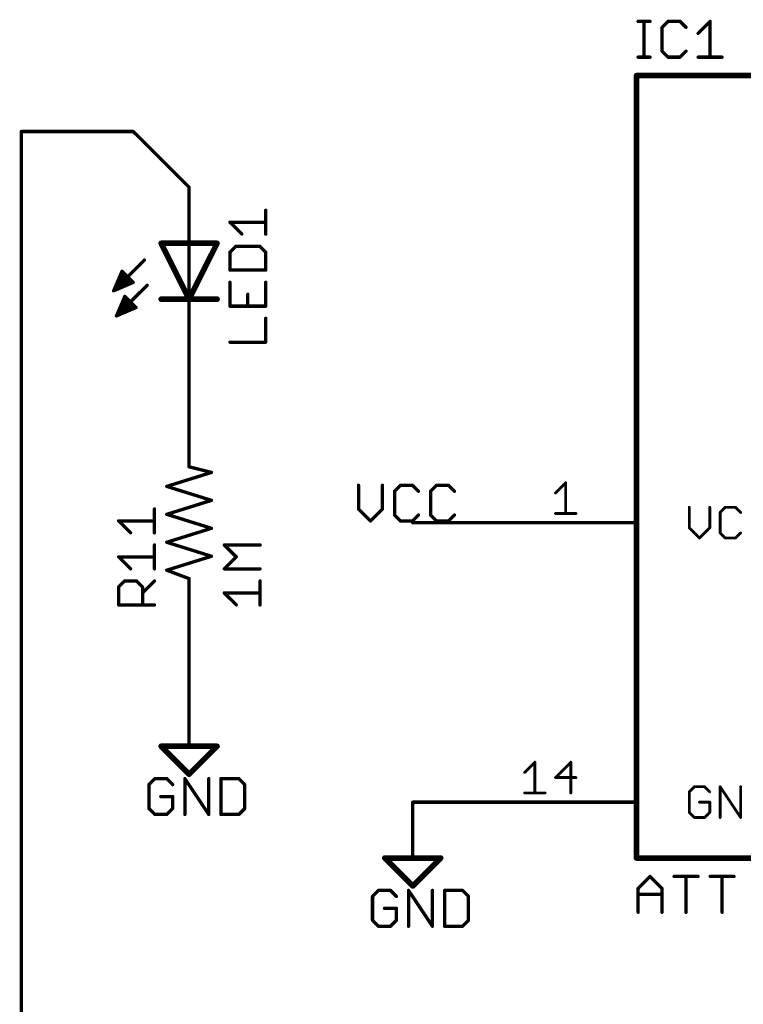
# Model space of a CAD drawing. Extents: x -3 to 170, y -3 to 86.
# Tile 4 of 27: x -3 to 30, y 42 to 86. Entities that reach past the tile are written whole.
import ezdxf

# ---------------------------------------------------------------- set-up
doc = ezdxf.new("R2010")
doc.units = 0
for name, color, linetype in [('91', 94, 'CONTINUOUS'), ('94', 14, 'CONTINUOUS'), ('95', 251, 'CONTINUOUS'), ('96', 251, 'CONTINUOUS')]:
    doc.layers.add(name, color=color, linetype=linetype)

msp = doc.modelspace()

# ---------------------------------------------------------------- linework, layer by layer
at = {"layer": '91', "const_width": 0.1524}
for points in [[(2.54, 81.28), (-2.54, 81.28)], [(-2.54, 81.28), (-2.54, 40.64)], [(5.08, 78.74), (2.54, 81.28)], [(5.08, 68.58), (5.08, 71.12)], [(20.32, 63.5), (15.24, 63.5)], [(5.08, 58.42), (5.08, 55.88)], [(20.32, 50.8), (15.24, 50.8)]]:
    msp.add_lwpolyline(points, dxfattribs=at)
at = {"layer": '91', "const_width": 0.0762}
for points in [[(-2.54, 81.3181, 1), (-2.54, 81.2419)], [(-2.5019, 81.28, 1), (-2.5781, 81.28)], [(2.5669, 81.3069, 1), (2.5131, 81.2531)], [(2.54, 81.2419, 1), (2.54, 81.3181)], [(5.0531, 78.7131, 1), (5.1069, 78.7669)], [(5.1181, 71.12, 1), (5.0419, 71.12)], [(5.0419, 68.58, 1), (5.1181, 68.58)], [(15.24, 63.5381, 1), (15.24, 63.4619)], [(20.32, 63.4619, 1), (20.32, 63.5381)], [(5.1181, 58.42, 1), (5.0419, 58.42)], [(5.0419, 55.88, 1), (5.1181, 55.88)], [(15.24, 50.8381, 1), (15.24, 50.7619)], [(20.32, 50.7619, 1), (20.32, 50.8381)]]:
    msp.add_lwpolyline(points, format="xyb", dxfattribs=at)
at = {"layer": '94'}
for points, const_width in [([(25.4, 83.82), (73.66, 83.82)], 0.254), ([(25.4, 48.26), (25.4, 83.82)], 0.254), ([(5.08, 78.74), (5.08, 76.2)], 0.1524), ([(5.08, 73.66), (3.81, 76.2)], 0.254), ([(5.08, 76.2), (3.81, 76.2)], 0.254), ([(6.35, 76.2), (5.08, 73.66)], 0.254), ([(6.35, 76.2), (5.08, 76.2)], 0.254), ([(5.08, 76.2), (5.08, 73.66)], 0.1524), ([(3.048, 75.438), (1.651, 74.041)], 0.1524), ([(1.651, 74.041), (2.032, 74.93)], 0.1524), ([(1.9231, 74.676), (2.286, 74.676)], 0.1524), ([(1.9885, 74.8284), (2.1336, 74.8284)], 0.1524), ([(2.032, 74.93), (2.54, 74.422)], 0.1524), ([(2.54, 74.422), (1.651, 74.041)], 0.1524), ([(1.7272, 74.2188), (2.0659, 74.2188)], 0.1524), ([(3.175, 74.295), (1.778, 72.898)], 0.1524), ([(1.7925, 74.3712), (2.4215, 74.3712)], 0.1524), ([(1.8578, 74.5236), (2.4384, 74.5236)], 0.1524), ([(1.6619, 74.0664), (1.7103, 74.0664)], 0.1524), ([(1.778, 72.898), (2.159, 73.787)], 0.1524), ([(2.1481, 73.7616), (2.1844, 73.7616)], 0.1524), ([(2.159, 73.787), (2.667, 73.279)], 0.1524), ([(2.0175, 73.4568), (2.4892, 73.4568)], 0.1524), ([(2.0828, 73.6092), (2.3368, 73.6092)], 0.1524), ([(5.08, 73.66), (3.81, 73.66)], 0.254), ([(6.35, 73.66), (5.08, 73.66)], 0.254), ([(5.08, 71.12), (5.08, 73.66)], 0.1524), ([(2.667, 73.279), (1.778, 72.898)], 0.1524), ([(1.8215, 72.9996), (2.0151, 72.9996)], 0.1524), ([(1.8869, 73.152), (2.3707, 73.152)], 0.1524), ([(1.9522, 73.3044), (2.6416, 73.3044)], 0.1524), ([(5.08, 68.58), (5.08, 66.04)], 0.1524), ([(4.064, 65.151), (6.096, 65.786)], 0.1524), ([(6.096, 65.786), (5.08, 66.04)], 0.1524), ([(6.096, 64.516), (4.064, 65.151)], 0.1524), ([(4.064, 63.881), (6.096, 64.516)], 0.1524), ([(6.096, 63.246), (4.064, 63.881)], 0.1524), ([(20.32, 63.5), (25.4, 63.5)], 0.1524), ([(4.064, 62.611), (6.096, 63.246)], 0.1524), ([(6.096, 61.976), (4.064, 62.611)], 0.1524), ([(4.064, 61.341), (6.096, 61.976)], 0.1524), ([(5.08, 60.96), (4.064, 61.341)], 0.1524), ([(5.08, 58.42), (5.08, 60.96)], 0.1524), ([(5.08, 55.88), (5.08, 53.34)], 0.1524), ([(3.81, 53.34), (6.35, 53.34)], 0.254), ([(5.08, 52.07), (3.81, 53.34)], 0.254), ([(6.35, 53.34), (5.08, 52.07)], 0.254), ([(15.24, 50.8), (15.24, 48.26)], 0.1524), ([(20.32, 50.8), (25.4, 50.8)], 0.1524), ([(13.97, 48.26), (16.51, 48.26)], 0.254), ([(15.24, 46.99), (13.97, 48.26)], 0.254), ([(16.51, 48.26), (15.24, 46.99)], 0.254), ([(73.66, 48.26), (25.4, 48.26)], 0.254)]:
    msp.add_lwpolyline(points, dxfattribs=dict(at, const_width=const_width))
for points, const_width in [([(25.4, 83.8835, 1), (25.4, 83.7565)], 0.127), ([(25.4635, 83.82, 1), (25.3365, 83.82)], 0.127), ([(5.1181, 78.74, 1), (5.0419, 78.74)], 0.0762), ([(3.8668, 76.2284, 1), (3.7532, 76.1716)], 0.127), ([(3.81, 76.2635, 1), (3.81, 76.1365)], 0.127), ([(5.08, 76.2635, 1), (5.08, 76.1365)], 0.127), ([(5.1181, 76.2, 1), (5.0419, 76.2)], 0.0762), ([(5.0419, 76.2, 1), (5.1181, 76.2)], 0.0762), ([(5.08, 76.1365, 1), (5.08, 76.2635)], 0.127), ([(6.4068, 76.1716, 1), (6.2932, 76.2284)], 0.127), ([(6.35, 76.1365, 1), (6.35, 76.2635)], 0.127), ([(3.0749, 75.4111, 1), (3.0211, 75.4649)], 0.0762), ([(1.9231, 74.7141, 1), (1.9231, 74.6379)], 0.0762), ([(1.9885, 74.8665, 1), (1.9885, 74.7903)], 0.0762), ([(2.0589, 74.9569, 1), (2.0051, 74.9031)], 0.0762), ([(2.067, 74.915, 1), (1.997, 74.945)], 0.0762), ([(2.1336, 74.7903, 1), (2.1336, 74.8665)], 0.0762), ([(2.286, 74.6379, 1), (2.286, 74.7141)], 0.0762), ([(1.7272, 74.2569, 1), (1.7272, 74.1807)], 0.0762), ([(1.7925, 74.4093, 1), (1.7925, 74.3331)], 0.0762), ([(1.8578, 74.5617, 1), (1.8578, 74.4855)], 0.0762), ([(2.0659, 74.1807, 1), (2.0659, 74.2569)], 0.0762), ([(2.4215, 74.3331, 1), (2.4215, 74.4093)], 0.0762), ([(2.4384, 74.4855, 1), (2.4384, 74.5617)], 0.0762), ([(2.5131, 74.3951, 1), (2.5669, 74.4489)], 0.0762), ([(2.555, 74.387, 1), (2.525, 74.457)], 0.0762), ([(3.2019, 74.2681, 1), (3.1481, 74.3219)], 0.0762), ([(1.636, 74.076, 1), (1.666, 74.006)], 0.0762), ([(1.616, 74.056, 1), (1.686, 74.026)], 0.0762), ([(1.6241, 74.0679, 1), (1.6779, 74.0141)], 0.0762), ([(1.6619, 74.1045, 1), (1.6619, 74.0283)], 0.0762), ([(1.7103, 74.0283, 1), (1.7103, 74.1045)], 0.0762), ([(2.1481, 73.7997, 1), (2.1481, 73.7235)], 0.0762), ([(2.1859, 73.8139, 1), (2.1321, 73.7601)], 0.0762), ([(2.194, 73.772, 1), (2.124, 73.802)], 0.0762), ([(2.1844, 73.7235, 1), (2.1844, 73.7997)], 0.0762), ([(2.0175, 73.4949, 1), (2.0175, 73.4187)], 0.0762), ([(2.0828, 73.6473, 1), (2.0828, 73.5711)], 0.0762), ([(2.3368, 73.5711, 1), (2.3368, 73.6473)], 0.0762), ([(2.4892, 73.4187, 1), (2.4892, 73.4949)], 0.0762), ([(3.81, 73.7235, 1), (3.81, 73.5965)], 0.127), ([(5.08, 73.7235, 1), (5.08, 73.5965)], 0.127), ([(5.0232, 73.6884, 1), (5.1368, 73.6316)], 0.127), ([(5.0232, 73.6316, 1), (5.1368, 73.6884)], 0.127), ([(5.1181, 73.66, 1), (5.0419, 73.66)], 0.0762), ([(5.0419, 73.66, 1), (5.1181, 73.66)], 0.0762), ([(5.08, 73.5965, 1), (5.08, 73.7235)], 0.127), ([(6.35, 73.5965, 1), (6.35, 73.7235)], 0.127), ([(1.763, 72.933, 1), (1.793, 72.863)], 0.0762), ([(1.743, 72.913, 1), (1.813, 72.883)], 0.0762), ([(1.7511, 72.9249, 1), (1.8049, 72.8711)], 0.0762), ([(1.8215, 73.0377, 1), (1.8215, 72.9615)], 0.0762), ([(1.8869, 73.1901, 1), (1.8869, 73.1139)], 0.0762), ([(1.9522, 73.3425, 1), (1.9522, 73.2663)], 0.0762), ([(2.0151, 72.9615, 1), (2.0151, 73.0377)], 0.0762), ([(2.3707, 73.1139, 1), (2.3707, 73.1901)], 0.0762), ([(2.6401, 73.2521, 1), (2.6939, 73.3059)], 0.0762), ([(2.6416, 73.2663, 1), (2.6416, 73.3425)], 0.0762), ([(2.682, 73.244, 1), (2.652, 73.314)], 0.0762), ([(5.0419, 71.12, 1), (5.1181, 71.12)], 0.0762), ([(5.1181, 68.58, 1), (5.0419, 68.58)], 0.0762), ([(5.0892, 66.077, 1), (5.0708, 66.003)], 0.0762), ([(5.0419, 66.04, 1), (5.1181, 66.04)], 0.0762), ([(6.1074, 65.7496, 1), (6.0846, 65.8224)], 0.0762), ([(6.0868, 65.749, 1), (6.1052, 65.823)], 0.0762), ([(4.0754, 65.1874, 1), (4.0526, 65.1146)], 0.0762), ([(4.0526, 65.1874, 1), (4.0754, 65.1146)], 0.0762), ([(6.1074, 64.4796, 1), (6.0846, 64.5524)], 0.0762), ([(6.0846, 64.4796, 1), (6.1074, 64.5524)], 0.0762), ([(4.0754, 63.9174, 1), (4.0526, 63.8446)], 0.0762), ([(4.0526, 63.9174, 1), (4.0754, 63.8446)], 0.0762), ([(20.32, 63.5381, 1), (20.32, 63.4619)], 0.0762), ([(25.4, 63.4619, 1), (25.4, 63.5381)], 0.0762), ([(6.1074, 63.2096, 1), (6.0846, 63.2824)], 0.0762), ([(6.0846, 63.2096, 1), (6.1074, 63.2824)], 0.0762), ([(4.0754, 62.6474, 1), (4.0526, 62.5746)], 0.0762), ([(4.0526, 62.6474, 1), (4.0754, 62.5746)], 0.0762), ([(6.1074, 61.9396, 1), (6.0846, 62.0124)], 0.0762), ([(6.0846, 61.9396, 1), (6.1074, 62.0124)], 0.0762), ([(4.0774, 61.3767, 1), (4.0506, 61.3053)], 0.0762), ([(4.0526, 61.3774, 1), (4.0754, 61.3046)], 0.0762), ([(5.1181, 60.96, 1), (5.0419, 60.96)], 0.0762), ([(5.0666, 60.9243, 1), (5.0934, 60.9957)], 0.0762), ([(5.0419, 58.42, 1), (5.1181, 58.42)], 0.0762), ([(5.1181, 55.88, 1), (5.0419, 55.88)], 0.0762), ([(3.81, 53.4035, 1), (3.81, 53.2765)], 0.127), ([(3.8549, 53.3849, 1), (3.7651, 53.2951)], 0.127), ([(5.0419, 53.34, 1), (5.1181, 53.34)], 0.0762), ([(6.3949, 53.2951, 1), (6.3051, 53.3849)], 0.127), ([(6.35, 53.2765, 1), (6.35, 53.4035)], 0.127), ([(5.0351, 52.1149, 1), (5.1249, 52.0251)], 0.127), ([(5.0351, 52.0251, 1), (5.1249, 52.1149)], 0.127), ([(15.2781, 50.8, 1), (15.2019, 50.8)], 0.0762), ([(20.32, 50.8381, 1), (20.32, 50.7619)], 0.0762), ([(25.4, 50.7619, 1), (25.4, 50.8381)], 0.0762), ([(13.97, 48.3235, 1), (13.97, 48.1965)], 0.127), ([(14.0149, 48.3049, 1), (13.9251, 48.2151)], 0.127), ([(16.5549, 48.2151, 1), (16.4651, 48.3049)], 0.127), ([(16.51, 48.1965, 1), (16.51, 48.3235)], 0.127), ([(25.4, 48.3235, 1), (25.4, 48.1965)], 0.127), ([(15.2019, 48.26, 1), (15.2781, 48.26)], 0.0762), ([(25.3365, 48.26, 1), (25.4635, 48.26)], 0.127), ([(15.1951, 47.0349, 1), (15.2849, 46.9451)], 0.127), ([(15.1951, 46.9451, 1), (15.2849, 47.0349)], 0.127)]:
    msp.add_lwpolyline(points, format="xyb", dxfattribs=dict(at, const_width=const_width))
at = {"layer": '95'}
for points, const_width in [([(25.4762, 86.2852), (26.0185, 86.2852)], 0.1524), ([(25.7474, 84.6582), (25.7474, 86.2852)], 0.1524), ([(26.8388, 86.2852), (26.5676, 86.014)], 0.1524), ([(26.5676, 86.014), (26.5676, 84.9294)], 0.1524), ([(27.3811, 86.2852), (26.8388, 86.2852)], 0.1524), ([(27.6523, 86.014), (27.3811, 86.2852)], 0.1524), ([(28.2048, 85.7429), (28.7471, 86.2852)], 0.1524), ([(28.7471, 86.2852), (28.7471, 84.6582)], 0.1524), ([(25.4762, 84.6582), (26.0185, 84.6582)], 0.1524), ([(26.5676, 84.9294), (26.8388, 84.6582)], 0.1524), ([(26.8388, 84.6582), (27.3811, 84.6582)], 0.1524), ([(27.3811, 84.6582), (27.6523, 84.9294)], 0.1524), ([(28.2048, 84.6582), (29.2895, 84.6582)], 0.1524), ([(8.5598, 76.6157), (8.5598, 77.7003)], 0.1524), ([(7.4751, 76.6157), (6.9328, 77.158)], 0.1524), ([(6.9328, 77.158), (8.5598, 77.158)], 0.1524), ([(7.204, 76.0632), (6.9328, 75.792)], 0.1524), ([(8.2886, 76.0632), (7.204, 76.0632)], 0.1524), ([(8.5598, 75.792), (8.2886, 76.0632)], 0.1524), ([(6.9328, 75.792), (6.9328, 74.9785)], 0.1524), ([(8.5598, 74.9785), (8.5598, 75.792)], 0.1524), ([(6.9328, 74.9785), (8.5598, 74.9785)], 0.1524), ([(6.9328, 74.426), (6.9328, 73.3414)], 0.1524), ([(8.5598, 73.3414), (8.5598, 74.426)], 0.1524), ([(7.7463, 73.3414), (7.7463, 73.8837)], 0.1524), ([(6.9328, 73.3414), (8.5598, 73.3414)], 0.1524), ([(8.5598, 71.7042), (8.5598, 72.7889)], 0.1524), ([(6.9328, 71.7042), (8.5598, 71.7042)], 0.1524), ([(21.7234, 64.8512), (22.1895, 65.3173)], 0.127), ([(22.1895, 65.3173), (22.1895, 63.9191)], 0.127), ([(12.7762, 65.2032), (12.7762, 64.1185)], 0.1524), ([(13.8609, 64.1185), (13.8609, 65.2032)], 0.1524), ([(14.6845, 65.2032), (14.4134, 64.932)], 0.1524), ([(14.4134, 64.932), (14.4134, 63.8474)], 0.1524), ([(15.2269, 65.2032), (14.6845, 65.2032)], 0.1524), ([(15.498, 64.932), (15.2269, 65.2032)], 0.1524), ([(16.3217, 65.2032), (16.0505, 64.932)], 0.1524), ([(16.0505, 64.932), (16.0505, 63.8474)], 0.1524), ([(16.864, 65.2032), (16.3217, 65.2032)], 0.1524), ([(17.1352, 64.932), (16.864, 65.2032)], 0.1524), ([(3.5052, 63.0405), (3.5052, 64.1252)], 0.1524), ([(12.7762, 64.1185), (13.3185, 63.5762)], 0.1524), ([(13.3185, 63.5762), (13.8609, 64.1185)], 0.1524), ([(27.8003, 64.1997), (27.8003, 63.2676)], 0.127), ([(28.7324, 63.2676), (28.7324, 64.1997)], 0.127), ([(29.4366, 64.1997), (29.2036, 63.9667)], 0.127), ([(29.2036, 63.9667), (29.2036, 63.0345)], 0.127), ([(29.9027, 64.1997), (29.4366, 64.1997)], 0.127), ([(30.1357, 63.9667), (29.9027, 64.1997)], 0.127), ([(2.4205, 63.0405), (1.8782, 63.5828)], 0.1524), ([(1.8782, 63.5828), (3.5052, 63.5828)], 0.1524), ([(14.4134, 63.8474), (14.6845, 63.5762)], 0.1524), ([(14.6845, 63.5762), (15.2269, 63.5762)], 0.1524), ([(15.2269, 63.5762), (15.498, 63.8474)], 0.1524), ([(16.0505, 63.8474), (16.3217, 63.5762)], 0.1524), ([(16.3217, 63.5762), (16.864, 63.5762)], 0.1524), ([(16.864, 63.5762), (17.1352, 63.8474)], 0.1524), ([(21.7234, 63.9191), (22.6556, 63.9191)], 0.127), ([(27.8003, 63.2676), (28.2664, 62.8015)], 0.127), ([(28.2664, 62.8015), (28.7324, 63.2676)], 0.127), ([(29.2036, 63.0345), (29.4366, 62.8015)], 0.127), ([(29.9027, 62.8015), (30.1357, 63.0345)], 0.127), ([(29.4366, 62.8015), (29.9027, 62.8015)], 0.127), ([(3.5052, 61.4034), (3.5052, 62.488)], 0.1524), ([(2.4205, 61.4034), (1.8782, 61.9457)], 0.1524), ([(1.8782, 61.9457), (3.5052, 61.9457)], 0.1524), ([(1.8782, 60.5797), (2.1494, 60.8509)], 0.1524), ([(2.1494, 60.8509), (2.6917, 60.8509)], 0.1524), ([(2.6917, 60.8509), (2.9629, 60.5797)], 0.1524), ([(2.9629, 60.3085), (3.5052, 60.8509)], 0.1524), ([(1.8782, 59.7662), (1.8782, 60.5797)], 0.1524), ([(2.9629, 60.5797), (2.9629, 59.7662)], 0.1524), ([(3.5052, 59.7662), (1.8782, 59.7662)], 0.1524), ([(20.3201, 52.1512), (20.7862, 52.6173)], 0.127), ([(20.7862, 52.6173), (20.7862, 51.2191)], 0.127), ([(22.4225, 52.6173), (21.7234, 51.9182)], 0.127), ([(22.4225, 51.2191), (22.4225, 52.6173)], 0.127), ([(21.7234, 51.9182), (22.6556, 51.9182)], 0.127), ([(28.0333, 51.4997), (27.8003, 51.2667)], 0.127), ([(28.4994, 51.4997), (28.0333, 51.4997)], 0.127), ([(28.7324, 51.2667), (28.4994, 51.4997)], 0.127), ([(29.2036, 50.1015), (29.2036, 51.4997)], 0.127), ([(29.2036, 51.4997), (30.1357, 50.1015)], 0.127), ([(30.1357, 50.1015), (30.1357, 51.4997)], 0.127), ([(20.3201, 51.2191), (21.2523, 51.2191)], 0.127), ([(27.8003, 51.2667), (27.8003, 50.3345)], 0.127), ([(28.7324, 50.8006), (28.2664, 50.8006)], 0.127), ([(28.7324, 50.3345), (28.7324, 50.8006)], 0.127), ([(27.8003, 50.3345), (28.0333, 50.1015)], 0.127), ([(28.0333, 50.1015), (28.4994, 50.1015)], 0.127), ([(28.4994, 50.1015), (28.7324, 50.3345)], 0.127)]:
    msp.add_lwpolyline(points, dxfattribs=dict(at, const_width=const_width))
for points, const_width in [([(25.4762, 86.3233, 1), (25.4762, 86.2471)], 0.0762), ([(25.7855, 86.2852, 1), (25.7093, 86.2852)], 0.0762), ([(26.0185, 86.2471, 1), (26.0185, 86.3233)], 0.0762), ([(26.6057, 86.014, 1), (26.5295, 86.014)], 0.0762), ([(26.5407, 86.041, 1), (26.5946, 85.9871)], 0.0762), ([(26.8388, 86.3233, 1), (26.8388, 86.2471)], 0.0762), ([(26.8657, 86.2582, 1), (26.8119, 86.3121)], 0.0762), ([(27.4081, 86.3121, 1), (27.3542, 86.2582)], 0.0762), ([(27.3811, 86.2471, 1), (27.3811, 86.3233)], 0.0762), ([(27.6254, 85.9871, 1), (27.6792, 86.041)], 0.0762), ([(28.7852, 86.2852, 1), (28.709, 86.2852)], 0.0762), ([(28.7741, 86.2582, 1), (28.7202, 86.3121)], 0.0762), ([(28.1779, 85.7698, 1), (28.2317, 85.7159)], 0.0762), ([(25.4762, 84.6963, 1), (25.4762, 84.6201)], 0.0762), ([(25.7093, 84.6582, 1), (25.7855, 84.6582)], 0.0762), ([(26.0185, 84.6201, 1), (26.0185, 84.6963)], 0.0762), ([(26.5946, 84.9563, 1), (26.5407, 84.9024)], 0.0762), ([(26.5295, 84.9294, 1), (26.6057, 84.9294)], 0.0762), ([(26.8388, 84.6963, 1), (26.8388, 84.6201)], 0.0762), ([(26.8119, 84.6313, 1), (26.8657, 84.6851)], 0.0762), ([(27.3542, 84.6851, 1), (27.4081, 84.6313)], 0.0762), ([(27.3811, 84.6201, 1), (27.3811, 84.6963)], 0.0762), ([(27.6792, 84.9024, 1), (27.6254, 84.9563)], 0.0762), ([(28.2048, 84.6963, 1), (28.2048, 84.6201)], 0.0762), ([(28.709, 84.6582, 1), (28.7852, 84.6582)], 0.0762), ([(29.2895, 84.6201, 1), (29.2895, 84.6963)], 0.0762), ([(8.5979, 77.7003, 1), (8.5217, 77.7003)], 0.0762), ([(6.9328, 77.1961, 1), (6.9328, 77.1199)], 0.0762), ([(6.9598, 77.1849, 1), (6.9059, 77.1311)], 0.0762), ([(8.5598, 77.1199, 1), (8.5598, 77.1961)], 0.0762), ([(7.4482, 76.5887, 1), (7.5021, 76.6426)], 0.0762), ([(8.5217, 76.6157, 1), (8.5979, 76.6157)], 0.0762), ([(7.204, 76.1013, 1), (7.204, 76.0251)], 0.0762), ([(7.2309, 76.0362, 1), (7.177, 76.0901)], 0.0762), ([(8.3156, 76.0901, 1), (8.2617, 76.0362)], 0.0762), ([(8.2886, 76.0251, 1), (8.2886, 76.1013)], 0.0762), ([(6.9709, 75.792, 1), (6.8947, 75.792)], 0.0762), ([(6.9059, 75.8189, 1), (6.9598, 75.7651)], 0.0762), ([(8.5979, 75.792, 1), (8.5217, 75.792)], 0.0762), ([(8.5329, 75.7651, 1), (8.5867, 75.8189)], 0.0762), ([(6.9328, 75.0166, 1), (6.9328, 74.9404)], 0.0762), ([(6.8947, 74.9785, 1), (6.9709, 74.9785)], 0.0762), ([(8.5217, 74.9785, 1), (8.5979, 74.9785)], 0.0762), ([(8.5598, 74.9404, 1), (8.5598, 75.0166)], 0.0762), ([(6.9709, 74.426, 1), (6.8947, 74.426)], 0.0762), ([(8.5979, 74.426, 1), (8.5217, 74.426)], 0.0762), ([(7.7844, 73.8837, 1), (7.7082, 73.8837)], 0.0762), ([(6.9328, 73.3795, 1), (6.9328, 73.3033)], 0.0762), ([(8.5598, 73.3033, 1), (8.5598, 73.3795)], 0.0762), ([(6.8947, 73.3414, 1), (6.9709, 73.3414)], 0.0762), ([(7.7082, 73.3414, 1), (7.7844, 73.3414)], 0.0762), ([(8.5217, 73.3414, 1), (8.5979, 73.3414)], 0.0762), ([(8.5979, 72.7889, 1), (8.5217, 72.7889)], 0.0762), ([(6.9328, 71.7423, 1), (6.9328, 71.6661)], 0.0762), ([(8.5217, 71.7042, 1), (8.5979, 71.7042)], 0.0762), ([(8.5598, 71.6661, 1), (8.5598, 71.7423)], 0.0762), ([(22.2212, 65.3173, 1), (22.1577, 65.3173)], 0.0635), ([(22.2119, 65.2948, 1), (22.167, 65.3397)], 0.0635), ([(12.8143, 65.2032, 1), (12.7381, 65.2032)], 0.0762), ([(13.899, 65.2032, 1), (13.8228, 65.2032)], 0.0762), ([(14.3864, 64.959, 1), (14.4403, 64.9051)], 0.0762), ([(14.4515, 64.932, 1), (14.3753, 64.932)], 0.0762), ([(14.6845, 65.2413, 1), (14.6845, 65.1651)], 0.0762), ([(14.7115, 65.1762, 1), (14.6576, 65.2301)], 0.0762), ([(15.2538, 65.2301, 1), (15.1999, 65.1762)], 0.0762), ([(15.2269, 65.1651, 1), (15.2269, 65.2413)], 0.0762), ([(15.4711, 64.9051, 1), (15.525, 64.959)], 0.0762), ([(16.0886, 64.932, 1), (16.0124, 64.932)], 0.0762), ([(16.0236, 64.959, 1), (16.0775, 64.9051)], 0.0762), ([(16.3217, 65.2413, 1), (16.3217, 65.1651)], 0.0762), ([(16.3486, 65.1762, 1), (16.2947, 65.2301)], 0.0762), ([(16.8909, 65.2301, 1), (16.8371, 65.1762)], 0.0762), ([(16.864, 65.1651, 1), (16.864, 65.2413)], 0.0762), ([(17.1082, 64.9051, 1), (17.1621, 64.959)], 0.0762), ([(21.701, 64.8737, 1), (21.7459, 64.8288)], 0.0635), ([(3.5433, 64.1252, 1), (3.4671, 64.1252)], 0.0762), ([(12.8031, 64.1455, 1), (12.7493, 64.0916)], 0.0762), ([(12.7381, 64.1185, 1), (12.8143, 64.1185)], 0.0762), ([(13.8228, 64.1185, 1), (13.899, 64.1185)], 0.0762), ([(13.8878, 64.0916, 1), (13.8339, 64.1455)], 0.0762), ([(27.832, 64.1997, 1), (27.7686, 64.1997)], 0.0635), ([(28.7642, 64.1997, 1), (28.7007, 64.1997)], 0.0635), ([(29.2353, 63.9667, 1), (29.1718, 63.9667)], 0.0635), ([(29.1811, 63.9891, 1), (29.226, 63.9442)], 0.0635), ([(29.4366, 64.2314, 1), (29.4366, 64.1679)], 0.0635), ([(29.4591, 64.1772, 1), (29.4142, 64.2221)], 0.0635), ([(29.9251, 64.2221, 1), (29.8802, 64.1772)], 0.0635), ([(29.9027, 64.1679, 1), (29.9027, 64.2314)], 0.0635), ([(30.1133, 63.9442, 1), (30.1582, 63.9891)], 0.0635), ([(1.9052, 63.6098, 1), (1.8513, 63.5559)], 0.0762), ([(1.8782, 63.6209, 1), (1.8782, 63.5447)], 0.0762), ([(3.5052, 63.5447, 1), (3.5052, 63.6209)], 0.0762), ([(13.2916, 63.6031, 1), (13.3455, 63.5493)], 0.0762), ([(13.2916, 63.5493, 1), (13.3455, 63.6031)], 0.0762), ([(14.4403, 63.8743, 1), (14.3864, 63.8204)], 0.0762), ([(14.3753, 63.8474, 1), (14.4515, 63.8474)], 0.0762), ([(14.6845, 63.6143, 1), (14.6845, 63.5381)], 0.0762), ([(14.6576, 63.5493, 1), (14.7115, 63.6031)], 0.0762), ([(15.1999, 63.6031, 1), (15.2538, 63.5493)], 0.0762), ([(15.2269, 63.5381, 1), (15.2269, 63.6143)], 0.0762), ([(15.525, 63.8204, 1), (15.4711, 63.8743)], 0.0762), ([(16.0775, 63.8743, 1), (16.0236, 63.8204)], 0.0762), ([(16.0124, 63.8474, 1), (16.0886, 63.8474)], 0.0762), ([(16.3217, 63.6143, 1), (16.3217, 63.5381)], 0.0762), ([(16.2947, 63.5493, 1), (16.3486, 63.6031)], 0.0762), ([(16.8371, 63.6031, 1), (16.8909, 63.5493)], 0.0762), ([(16.864, 63.5381, 1), (16.864, 63.6143)], 0.0762), ([(17.1621, 63.8204, 1), (17.1082, 63.8743)], 0.0762), ([(21.7234, 63.9509, 1), (21.7234, 63.8873)], 0.0635), ([(22.1577, 63.9191, 1), (22.2212, 63.9191)], 0.0635), ([(22.6556, 63.8873, 1), (22.6556, 63.9509)], 0.0635), ([(2.3936, 63.0136, 1), (2.4475, 63.0675)], 0.0762), ([(27.8228, 63.29, 1), (27.7778, 63.2451)], 0.0635), ([(27.7686, 63.2676, 1), (27.832, 63.2676)], 0.0635), ([(28.7007, 63.2676, 1), (28.7642, 63.2676)], 0.0635), ([(28.7549, 63.2451, 1), (28.71, 63.29)], 0.0635), ([(29.226, 63.057, 1), (29.1811, 63.0121)], 0.0635), ([(30.1582, 63.0121, 1), (30.1133, 63.057)], 0.0635), ([(3.4671, 63.0405, 1), (3.5433, 63.0405)], 0.0762), ([(28.2439, 62.824, 1), (28.2888, 62.779)], 0.0635), ([(28.2439, 62.779, 1), (28.2888, 62.824)], 0.0635), ([(29.1718, 63.0345, 1), (29.2353, 63.0345)], 0.0635), ([(29.4366, 62.8333, 1), (29.4366, 62.7698)], 0.0635), ([(29.4142, 62.779, 1), (29.4591, 62.824)], 0.0635), ([(29.8802, 62.824, 1), (29.9251, 62.779)], 0.0635), ([(29.9027, 62.7698, 1), (29.9027, 62.8333)], 0.0635), ([(3.5433, 62.488, 1), (3.4671, 62.488)], 0.0762), ([(1.9052, 61.9726, 1), (1.8513, 61.9187)], 0.0762), ([(1.8782, 61.9838, 1), (1.8782, 61.9076)], 0.0762), ([(3.5052, 61.9076, 1), (3.5052, 61.9838)], 0.0762), ([(2.3936, 61.3764, 1), (2.4475, 61.4303)], 0.0762), ([(3.4671, 61.4034, 1), (3.5433, 61.4034)], 0.0762), ([(2.1494, 60.889, 1), (2.1494, 60.8128)], 0.0762), ([(2.1763, 60.8239, 1), (2.1224, 60.8778)], 0.0762), ([(2.7186, 60.8778, 1), (2.6648, 60.8239)], 0.0762), ([(2.6917, 60.8128, 1), (2.6917, 60.889)], 0.0762), ([(3.5321, 60.8239, 1), (3.4783, 60.8778)], 0.0762), ([(1.9163, 60.5797, 1), (1.8401, 60.5797)], 0.0762), ([(1.8513, 60.6066, 1), (1.9052, 60.5528)], 0.0762), ([(3.001, 60.5797, 1), (2.9248, 60.5797)], 0.0762), ([(2.9359, 60.5528, 1), (2.9898, 60.6066)], 0.0762), ([(2.9359, 60.3355, 1), (2.9898, 60.2816)], 0.0762), ([(1.8782, 59.8043, 1), (1.8782, 59.7281)], 0.0762), ([(1.8401, 59.7662, 1), (1.9163, 59.7662)], 0.0762), ([(2.9248, 59.7662, 1), (3.001, 59.7662)], 0.0762), ([(3.5052, 59.7281, 1), (3.5052, 59.8043)], 0.0762), ([(20.818, 52.6173, 1), (20.7545, 52.6173)], 0.0635), ([(20.8087, 52.5948, 1), (20.7638, 52.6397)], 0.0635), ([(22.4543, 52.6173, 1), (22.3908, 52.6173)], 0.0635), ([(22.445, 52.5948, 1), (22.4001, 52.6397)], 0.0635), ([(20.2977, 52.1737, 1), (20.3426, 52.1288)], 0.0635), ([(21.7234, 51.9499, 1), (21.7234, 51.8864)], 0.0635), ([(21.701, 51.9406, 1), (21.7459, 51.8957)], 0.0635), ([(22.6556, 51.8864, 1), (22.6556, 51.9499)], 0.0635), ([(28.0333, 51.5314, 1), (28.0333, 51.4679)], 0.0635), ([(28.0558, 51.4772, 1), (28.0109, 51.5221)], 0.0635), ([(28.5218, 51.5221, 1), (28.4769, 51.4772)], 0.0635), ([(28.4994, 51.4679, 1), (28.4994, 51.5314)], 0.0635), ([(29.2353, 51.4997, 1), (29.1718, 51.4997)], 0.0635), ([(29.23, 51.5173, 1), (29.1772, 51.4821)], 0.0635), ([(30.1675, 51.4997, 1), (30.104, 51.4997)], 0.0635), ([(20.3201, 51.2509, 1), (20.3201, 51.1874)], 0.0635), ([(20.7545, 51.2191, 1), (20.818, 51.2191)], 0.0635), ([(21.2523, 51.1874, 1), (21.2523, 51.2509)], 0.0635), ([(22.3908, 51.2191, 1), (22.4543, 51.2191)], 0.0635), ([(27.7778, 51.2891, 1), (27.8228, 51.2442)], 0.0635), ([(27.832, 51.2667, 1), (27.7686, 51.2667)], 0.0635), ([(28.71, 51.2442, 1), (28.7549, 51.2891)], 0.0635), ([(28.2664, 50.8323, 1), (28.2664, 50.7688)], 0.0635), ([(28.7642, 50.8006, 1), (28.7007, 50.8006)], 0.0635), ([(28.7324, 50.7688, 1), (28.7324, 50.8323)], 0.0635), ([(27.8228, 50.357, 1), (27.7778, 50.3121)], 0.0635), ([(27.7686, 50.3345, 1), (27.832, 50.3345)], 0.0635), ([(28.0333, 50.1333, 1), (28.0333, 50.0697)], 0.0635), ([(28.0109, 50.079, 1), (28.0558, 50.124)], 0.0635), ([(28.4769, 50.124, 1), (28.5218, 50.079)], 0.0635), ([(28.4994, 50.0697, 1), (28.4994, 50.1333)], 0.0635), ([(28.7007, 50.3345, 1), (28.7642, 50.3345)], 0.0635), ([(28.7549, 50.3121, 1), (28.71, 50.357)], 0.0635), ([(29.1718, 50.1015, 1), (29.2353, 50.1015)], 0.0635), ([(30.104, 50.1015, 1), (30.1675, 50.1015)], 0.0635), ([(30.1093, 50.0839, 1), (30.1621, 50.1191)], 0.0635)]:
    msp.add_lwpolyline(points, format="xyb", dxfattribs=dict(at, const_width=const_width))
at = {"layer": '96', "const_width": 0.0762}
for points in [[(6.7058, 62.515, 1), (6.6519, 62.4611)], [(6.6788, 62.5261, 1), (6.6788, 62.4499)], [(8.3058, 62.4499, 1), (8.3058, 62.5261)], [(7.2481, 61.9187, 1), (7.1942, 61.9726)], [(7.1942, 61.9187, 1), (7.2481, 61.9726)], [(6.6788, 61.4415, 1), (6.6788, 61.3653)], [(6.6519, 61.4303, 1), (6.7058, 61.3764)], [(8.3058, 61.3653, 1), (8.3058, 61.4415)], [(8.3439, 60.8509, 1), (8.2677, 60.8509)], [(6.7058, 60.3355, 1), (6.6519, 60.2816)], [(6.6788, 60.3466, 1), (6.6788, 60.2704)], [(8.3058, 60.2704, 1), (8.3058, 60.3466)], [(7.1942, 59.7393, 1), (7.2481, 59.7931)], [(8.2677, 59.7662, 1), (8.3439, 59.7662)], [(3.5224, 51.9063, 1), (3.5224, 51.8301)], [(3.5493, 51.8412, 1), (3.4954, 51.8951)], [(4.0916, 51.8951, 1), (4.0378, 51.8412)], [(4.0647, 51.8301, 1), (4.0647, 51.9063)], [(4.9265, 51.8682, 1), (4.8503, 51.8682)], [(4.9201, 51.8893, 1), (4.8567, 51.8471)], [(6.0111, 51.8682, 1), (5.9349, 51.8682)], [(6.5636, 51.8682, 1), (6.4874, 51.8682)], [(6.5255, 51.9063, 1), (6.5255, 51.8301)], [(7.3659, 51.8951, 1), (7.3121, 51.8412)], [(7.339, 51.8301, 1), (7.339, 51.9063)], [(3.2893, 51.597, 1), (3.2131, 51.597)], [(3.2243, 51.624, 1), (3.2781, 51.5701)], [(4.3089, 51.5701, 1), (4.3628, 51.624)], [(7.6483, 51.597, 1), (7.5721, 51.597)], [(7.5832, 51.5701, 1), (7.6371, 51.624)], [(3.7935, 51.0928, 1), (3.7935, 51.0166)], [(4.374, 51.0547, 1), (4.2978, 51.0547)], [(4.3359, 51.0166, 1), (4.3359, 51.0928)], [(3.2781, 50.5393, 1), (3.2243, 50.4854)], [(4.3628, 50.4854, 1), (4.3089, 50.5393)], [(7.6371, 50.4854, 1), (7.5832, 50.5393)], [(3.2131, 50.5124, 1), (3.2893, 50.5124)], [(3.5224, 50.2793, 1), (3.5224, 50.2031)], [(3.4954, 50.2143, 1), (3.5493, 50.2681)], [(4.0378, 50.2681, 1), (4.0916, 50.2143)], [(4.0647, 50.2031, 1), (4.0647, 50.2793)], [(4.2978, 50.5124, 1), (4.374, 50.5124)], [(4.8503, 50.2412, 1), (4.9265, 50.2412)], [(5.9349, 50.2412, 1), (6.0111, 50.2412)], [(5.9413, 50.2201, 1), (6.0047, 50.2623)], [(6.5255, 50.2793, 1), (6.5255, 50.2031)], [(6.4874, 50.2412, 1), (6.5636, 50.2412)], [(7.3121, 50.2681, 1), (7.3659, 50.2143)], [(7.339, 50.2031, 1), (7.339, 50.2793)], [(7.5721, 50.5124, 1), (7.6483, 50.5124)], [(26.0455, 47.4501, 1), (25.9916, 47.3962)], [(26.0455, 47.3962, 1), (25.9916, 47.4501)], [(27.1134, 47.4613, 1), (27.1134, 47.3851)], [(27.6938, 47.4232, 1), (27.6176, 47.4232)], [(28.198, 47.3851, 1), (28.198, 47.4613)], [(28.7505, 47.4613, 1), (28.7505, 47.3851)], [(29.3309, 47.4232, 1), (29.2547, 47.4232)], [(29.8352, 47.3851, 1), (29.8352, 47.4613)], [(13.4493, 46.517, 1), (13.3731, 46.517)], [(13.3843, 46.544, 1), (13.4381, 46.4901)], [(13.6824, 46.8263, 1), (13.6824, 46.7501)], [(13.7093, 46.7612, 1), (13.6554, 46.8151)], [(14.2516, 46.8151, 1), (14.1978, 46.7612)], [(14.2247, 46.7501, 1), (14.2247, 46.8263)], [(14.4689, 46.4901, 1), (14.5228, 46.544)], [(15.0865, 46.7882, 1), (15.0103, 46.7882)], [(15.0801, 46.8093, 1), (15.0167, 46.7671)], [(16.1711, 46.7882, 1), (16.0949, 46.7882)], [(16.7236, 46.7882, 1), (16.6474, 46.7882)], [(16.6855, 46.8263, 1), (16.6855, 46.7501)], [(17.5259, 46.8151, 1), (17.4721, 46.7612)], [(17.499, 46.7501, 1), (17.499, 46.8263)], [(17.8083, 46.517, 1), (17.7321, 46.517)], [(17.7432, 46.4901, 1), (17.7971, 46.544)], [(25.5143, 46.8809, 1), (25.4381, 46.8809)], [(25.4493, 46.9078, 1), (25.5031, 46.8539)], [(25.4762, 46.6478, 1), (25.4762, 46.5716)], [(26.599, 46.8809, 1), (26.5228, 46.8809)], [(26.5339, 46.8539, 1), (26.5878, 46.9078)], [(26.5609, 46.5716, 1), (26.5609, 46.6478)], [(13.9535, 46.0128, 1), (13.9535, 45.9366)], [(14.534, 45.9747, 1), (14.4578, 45.9747)], [(14.4959, 45.9366, 1), (14.4959, 46.0128)], [(25.4381, 45.7962, 1), (25.5143, 45.7962)], [(26.5228, 45.7962, 1), (26.599, 45.7962)], [(27.6176, 45.7962, 1), (27.6938, 45.7962)], [(29.2547, 45.7962, 1), (29.3309, 45.7962)], [(13.4381, 45.4593, 1), (13.3843, 45.4054)], [(13.3731, 45.4324, 1), (13.4493, 45.4324)], [(13.6824, 45.1993, 1), (13.6824, 45.1231)], [(13.6554, 45.1343, 1), (13.7093, 45.1881)], [(14.1978, 45.1881, 1), (14.2516, 45.1343)], [(14.2247, 45.1231, 1), (14.2247, 45.1993)], [(14.4578, 45.4324, 1), (14.534, 45.4324)], [(14.5228, 45.4054, 1), (14.4689, 45.4593)], [(15.0103, 45.1612, 1), (15.0865, 45.1612)], [(16.0949, 45.1612, 1), (16.1711, 45.1612)], [(16.1013, 45.1401, 1), (16.1647, 45.1823)], [(16.6855, 45.1993, 1), (16.6855, 45.1231)], [(16.6474, 45.1612, 1), (16.7236, 45.1612)], [(17.4721, 45.1881, 1), (17.5259, 45.1343)], [(17.499, 45.1231, 1), (17.499, 45.1993)], [(17.7321, 45.4324, 1), (17.8083, 45.4324)], [(17.7971, 45.4054, 1), (17.7432, 45.4593)]]:
    msp.add_lwpolyline(points, format="xyb", dxfattribs=at)
at = {"layer": '96', "const_width": 0.1524}
for points in [[(7.2211, 61.9457), (6.6788, 62.488)], [(6.6788, 62.488), (8.3058, 62.488)], [(6.6788, 61.4034), (7.2211, 61.9457)], [(8.3058, 61.4034), (6.6788, 61.4034)], [(8.3058, 59.7662), (8.3058, 60.8509)], [(7.2211, 59.7662), (6.6788, 60.3085)], [(6.6788, 60.3085), (8.3058, 60.3085)], [(3.5224, 51.8682), (3.2512, 51.597)], [(4.0647, 51.8682), (3.5224, 51.8682)], [(4.3359, 51.597), (4.0647, 51.8682)], [(4.8884, 50.2412), (4.8884, 51.8682)], [(4.8884, 51.8682), (5.973, 50.2412)], [(5.973, 50.2412), (5.973, 51.8682)], [(6.5255, 51.8682), (6.5255, 50.2412)], [(7.339, 51.8682), (6.5255, 51.8682)], [(7.6102, 51.597), (7.339, 51.8682)], [(3.2512, 51.597), (3.2512, 50.5124)], [(7.6102, 50.5124), (7.6102, 51.597)], [(4.3359, 51.0547), (3.7935, 51.0547)], [(4.3359, 50.5124), (4.3359, 51.0547)], [(3.2512, 50.5124), (3.5224, 50.2412)], [(4.0647, 50.2412), (4.3359, 50.5124)], [(7.339, 50.2412), (7.6102, 50.5124)], [(3.5224, 50.2412), (4.0647, 50.2412)], [(6.5255, 50.2412), (7.339, 50.2412)], [(25.4762, 46.8809), (26.0185, 47.4232)], [(26.0185, 47.4232), (26.5609, 46.8809)], [(27.1134, 47.4232), (28.198, 47.4232)], [(27.6557, 45.7962), (27.6557, 47.4232)], [(28.7505, 47.4232), (29.8352, 47.4232)], [(29.2928, 45.7962), (29.2928, 47.4232)], [(13.6824, 46.7882), (13.4112, 46.517)], [(13.4112, 46.517), (13.4112, 45.4324)], [(14.2247, 46.7882), (13.6824, 46.7882)], [(14.4959, 46.517), (14.2247, 46.7882)], [(15.0484, 45.1612), (15.0484, 46.7882)], [(15.0484, 46.7882), (16.133, 45.1612)], [(16.133, 45.1612), (16.133, 46.7882)], [(16.6855, 46.7882), (16.6855, 45.1612)], [(17.499, 46.7882), (16.6855, 46.7882)], [(17.7702, 46.517), (17.499, 46.7882)], [(17.7702, 45.4324), (17.7702, 46.517)], [(25.4762, 45.7962), (25.4762, 46.8809)], [(25.4762, 46.6097), (26.5609, 46.6097)], [(26.5609, 46.8809), (26.5609, 45.7962)], [(14.4959, 45.9747), (13.9535, 45.9747)], [(14.4959, 45.4324), (14.4959, 45.9747)], [(13.4112, 45.4324), (13.6824, 45.1612)], [(13.6824, 45.1612), (14.2247, 45.1612)], [(14.2247, 45.1612), (14.4959, 45.4324)], [(16.6855, 45.1612), (17.499, 45.1612)], [(17.499, 45.1612), (17.7702, 45.4324)]]:
    msp.add_lwpolyline(points, dxfattribs=at)

doc.saveas('drawing.dxf')
